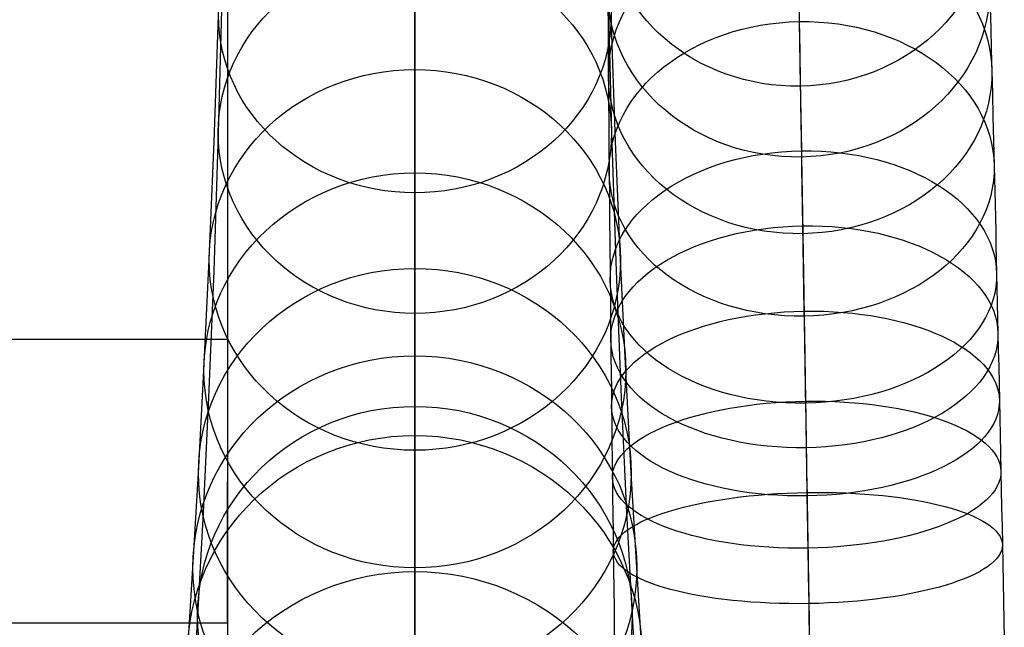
# Model space of a CAD drawing. Extents: x 852 to 2339, y -263 to 263.
# Tile 26 of 37: x 1359 to 1424, y 169 to 210. Entities that reach past the tile are written whole.
import ezdxf

# ---------------------------------------------------------------- set-up
doc = ezdxf.new("R2010")
doc.units = 0
doc.layers.add('PREDEFINITO', color=7, linetype='CONTINUOUS')

msp = doc.modelspace()

# ---------------------------------------------------------------- linework, layer by layer
at = {"layer": 'PREDEFINITO'}
for p, q in [((1384.974, 207.227, 693.479), (1384.974, 216.916, 711.43)), ((1410.529, 215.049, 708.065), (1410.731, 202.749, 684.851)), ((1384.975, 206.211, 627.569), (1384.975, 213.654, 645.911)), ((1372.109, 211.858, 67.143), (1371.856, 201.983, 88.946)), ((1397.841, 211.858, 67.143), (1398.095, 201.983, 88.946)), ((1423.325, 211.645, 674.303), (1423.396, 208.954, 669.739)), ((1397.851, 211.228, 674.303), (1397.868, 208.536, 669.739)), ((1410.59, 211.322, 650.912), (1410.622, 209.404, 648.538)), ((1384.975, 210.512, 41.203), (1384.975, 199.904, 62.309)), ((1371.582, 201.405, 651.324), (1371.876, 209.814, 669.659)), ((1398.367, 201.405, 651.324), (1398.073, 209.814, 669.659)), ((1410.617, 209.665, 671.263), (1410.647, 207.819, 668.247)), ((1384.975, 209.544, 105.132), (1384.975, 205.264, 116.185)), ((1410.622, 209.404, 648.538), (1410.654, 207.427, 646.249)), ((1423.396, 208.954, 669.739), (1423.433, 207.55, 667.493)), ((1397.868, 208.536, 669.739), (1397.878, 207.131, 667.493)), ((1410.647, 207.819, 668.247), (1410.679, 205.892, 665.275)), ((1384.974, 197.986, 675.286), (1384.974, 207.227, 693.479)), ((1397.878, 207.131, 667.493), (1397.888, 205.682, 665.275)), ((1410.654, 207.427, 646.249), (1410.671, 206.397, 645.12)), ((1423.433, 207.55, 667.493), (1423.47, 206.102, 665.275)), ((1410.671, 206.397, 645.12), (1410.688, 205.338, 644.002)), ((1384.975, 199.308, 609.025), (1384.975, 206.211, 627.569)), ((1397.888, 205.682, 665.275), (1397.899, 204.19, 663.097)), ((1410.679, 205.892, 665.275), (1410.712, 203.88, 662.365)), ((1423.47, 206.102, 665.275), (1423.508, 204.609, 663.097)), ((1384.975, 205.264, 116.185), (1384.975, 201.181, 127.309)), ((1410.688, 205.338, 644.002), (1410.706, 204.248, 642.898)), ((1423.508, 204.609, 663.097), (1423.546, 203.063, 660.957)), ((1397.899, 204.19, 663.097), (1397.911, 202.643, 660.957)), ((1410.706, 204.248, 642.898), (1410.724, 203.127, 641.808)), ((1410.712, 203.88, 662.365), (1410.729, 202.841, 660.94)), ((1410.724, 203.127, 641.808), (1410.743, 201.972, 640.734)), ((1423.546, 203.063, 660.957), (1423.586, 201.459, 658.86)), ((1397.911, 202.643, 660.957), (1397.924, 201.039, 658.86)), ((1410.729, 202.841, 660.94), (1410.746, 201.778, 659.538)), ((1410.731, 202.749, 684.851), (1410.77, 200.371, 680.612)), ((1371.856, 201.983, 88.946), (1371.552, 192.769, 111.278)), ((1398.095, 201.983, 88.946), (1398.398, 192.769, 111.278)), ((1410.743, 201.972, 640.734), (1410.763, 200.784, 639.677)), ((1410.746, 201.778, 659.538), (1410.764, 200.692, 658.162)), ((1371.254, 193.51, 632.762), (1371.582, 201.405, 651.324)), ((1384.975, 201.181, 127.309), (1384.975, 197.297, 138.502)), ((1398.695, 193.51, 632.762), (1398.367, 201.405, 651.324)), ((1423.586, 201.459, 658.86), (1423.626, 199.791, 656.814)), ((1397.924, 201.039, 658.86), (1397.939, 199.371, 656.814)), ((1410.763, 200.784, 639.677), (1410.782, 199.584, 638.66)), ((1410.764, 200.692, 658.162), (1410.782, 199.581, 656.814)), ((1384.975, 199.904, 62.309), (1384.975, 189.942, 83.736)), ((1410.77, 200.371, 680.612), (1410.811, 197.86, 676.407)), ((1423.626, 199.791, 656.814), (1423.667, 198.096, 654.868)), ((1384.975, 192.943, 590.302), (1384.975, 199.308, 609.025)), ((1397.939, 199.371, 656.814), (1397.954, 197.675, 654.868)), ((1410.782, 199.584, 638.66), (1410.803, 198.351, 637.665)), ((1410.782, 199.581, 656.814), (1410.801, 198.445, 655.495)), ((1410.801, 198.445, 655.495), (1410.82, 197.284, 654.21)), ((1384.974, 189.155, 656.737), (1384.974, 197.986, 675.286)), ((1410.803, 198.351, 637.665), (1410.823, 197.084, 636.694)), ((1410.811, 197.86, 676.407), (1410.832, 196.571, 674.371)), ((1423.667, 198.096, 654.868), (1423.688, 197.223, 653.918)), ((1384.975, 197.297, 138.502), (1384.975, 190.123, 161.075)), ((1397.954, 197.675, 654.868), (1397.962, 196.801, 653.918)), ((1410.82, 197.284, 654.21), (1410.84, 196.096, 652.96)), ((1423.688, 197.223, 653.918), (1423.708, 196.332, 652.986)), ((1397.962, 196.801, 653.918), (1397.97, 195.91, 652.986)), ((1410.823, 197.084, 636.694), (1410.845, 195.783, 635.751)), ((1410.832, 196.571, 674.371), (1410.853, 195.259, 672.386)), ((1397.97, 195.91, 652.986), (1397.979, 195, 652.071)), ((1410.84, 196.096, 652.96), (1410.86, 194.881, 651.748)), ((1423.708, 196.332, 652.986), (1423.73, 195.422, 652.071)), ((1410.845, 195.783, 635.751), (1410.867, 194.402, 634.809)), ((1410.853, 195.259, 672.386), (1410.875, 193.925, 670.463)), ((1423.73, 195.422, 652.071), (1423.751, 194.494, 651.176)), ((1397.979, 195, 652.071), (1397.988, 194.072, 651.176)), ((1410.86, 194.881, 651.748), (1410.88, 193.639, 650.576)), ((1423.751, 194.494, 651.176), (1423.773, 193.547, 650.301)), ((1397.988, 194.072, 651.176), (1397.997, 193.124, 650.301)), ((1410.867, 194.402, 634.809), (1410.89, 192.99, 633.903)), ((1410.875, 193.925, 670.463), (1410.897, 192.564, 668.602)), ((1370.901, 186.138, 613.985), (1371.254, 193.51, 632.762)), ((1399.048, 186.138, 613.985), (1398.695, 193.51, 632.762)), ((1410.88, 193.639, 650.576), (1410.901, 192.368, 649.447)), ((1423.773, 193.547, 650.301), (1423.795, 192.58, 649.447)), ((1371.552, 192.769, 111.278), (1371.213, 184.323, 133.912)), ((1384.975, 187.108, 571.414), (1384.975, 192.943, 590.302)), ((1397.997, 193.124, 650.301), (1398.007, 192.157, 649.447)), ((1398.398, 192.769, 111.278), (1398.737, 184.323, 133.912)), ((1410.89, 192.99, 633.903), (1410.914, 191.552, 633.036)), ((1410.897, 192.564, 668.602), (1410.92, 191.175, 666.808)), ((1423.795, 192.58, 649.447), (1423.816, 191.613, 648.633)), ((1398.007, 192.157, 649.447), (1398.017, 191.19, 648.633)), ((1410.901, 192.368, 649.447), (1410.922, 191.069, 648.363)), ((1410.914, 191.552, 633.036), (1410.938, 190.092, 632.211)), ((1423.816, 191.613, 648.633), (1423.839, 190.626, 647.843)), ((1398.017, 191.19, 648.633), (1398.027, 190.203, 647.843)), ((1410.92, 191.175, 666.808), (1410.943, 189.758, 665.089)), ((1410.922, 191.069, 648.363), (1410.944, 189.74, 647.326)), ((1423.839, 190.626, 647.843), (1423.861, 189.619, 647.078)), ((1384.975, 190.123, 161.075), (1384.975, 183.738, 183.871)), ((1384.975, 189.942, 83.736), (1384.975, 180.275, 106.372)), ((1398.027, 190.203, 647.843), (1398.038, 189.196, 647.078)), ((1410.938, 190.092, 632.211), (1410.962, 188.612, 631.429)), ((1410.943, 189.758, 665.089), (1410.967, 188.344, 663.487)), ((1410.944, 189.74, 647.326), (1410.955, 189.064, 646.826)), ((1423.861, 189.619, 647.078), (1423.883, 188.593, 646.339)), ((1384.974, 180.81, 637.955), (1384.974, 189.155, 656.737)), ((1398.038, 189.196, 647.078), (1398.049, 188.17, 646.339)), ((1410.955, 189.064, 646.826), (1410.966, 188.381, 646.339)), ((1410.962, 188.612, 631.429), (1410.987, 187.116, 630.692)), ((1423.883, 188.593, 646.339), (1423.907, 187.51, 645.606)), ((1372.474, 188.2, 590.169), (913.526, 188.2, 590.169)), ((1372.474, 188.2, 590.169), (1372.474, 178.739, 593.408)), ((1398.049, 188.17, 646.339), (1398.06, 187.086, 645.606)), ((1410.966, 188.381, 646.339), (1410.977, 187.69, 645.866)), ((1410.967, 188.344, 663.487), (1410.978, 187.627, 662.717)), ((1410.977, 187.69, 645.866), (1410.989, 186.992, 645.405)), ((1410.978, 187.627, 662.717), (1410.99, 186.903, 661.969)), ((1423.907, 187.51, 645.606), (1423.931, 186.406, 644.903)), ((1384.975, 181.797, 552.383), (1384.975, 187.108, 571.414)), ((1398.06, 187.086, 645.606), (1398.073, 185.983, 644.903)), ((1410.987, 187.116, 630.692), (1411.011, 185.608, 629.999)), ((1410.989, 186.992, 645.405), (1411.001, 186.234, 644.927)), ((1410.99, 186.903, 661.969), (1411.002, 186.174, 661.244)), ((1370.535, 179.293, 595.011), (1370.901, 186.138, 613.985)), ((1398.073, 185.983, 644.903), (1398.085, 184.86, 644.231)), ((1399.414, 179.293, 595.011), (1399.048, 186.138, 613.985)), ((1411.001, 186.234, 644.927), (1411.014, 185.471, 644.465)), ((1411.002, 186.174, 661.244), (1411.014, 185.439, 660.543)), ((1423.931, 186.406, 644.903), (1423.955, 185.283, 644.231)), ((1411.011, 185.608, 629.999), (1411.036, 184.088, 629.349)), ((1411.014, 185.471, 644.465), (1411.026, 184.703, 644.02)), ((1411.014, 185.439, 660.543), (1411.026, 184.699, 659.867)), ((1423.955, 185.283, 644.231), (1423.98, 184.142, 643.592)), ((1398.085, 184.86, 644.231), (1398.098, 183.718, 643.592)), ((1411.026, 184.703, 644.02), (1411.039, 183.93, 643.592)), ((1411.026, 184.699, 659.867), (1411.039, 183.953, 659.217)), ((1371.213, 184.323, 133.912), (1370.85, 176.654, 156.82)), ((1398.737, 184.323, 133.912), (1399.1, 176.654, 156.82)), ((1411.036, 184.088, 629.349), (1411.061, 182.574, 628.748)), ((1423.98, 184.142, 643.592), (1424.004, 182.98, 642.983)), ((1384.975, 183.738, 183.871), (1384.975, 178.139, 206.858)), ((1398.098, 183.718, 643.592), (1398.112, 182.556, 642.983)), ((1411.039, 183.953, 659.217), (1411.051, 183.218, 658.606)), ((1411.039, 183.93, 643.592), (1411.052, 183.151, 643.18)), ((1411.051, 183.218, 658.606), (1411.063, 182.478, 658.021)), ((1411.052, 183.151, 643.18), (1411.065, 182.368, 642.783)), ((1424.004, 182.98, 642.983), (1424.029, 181.802, 642.407)), ((1398.112, 182.556, 642.983), (1398.126, 181.377, 642.407)), ((1411.061, 182.574, 628.748), (1411.086, 181.052, 628.188)), ((1411.063, 182.478, 658.021), (1411.075, 181.732, 657.461)), ((1411.065, 182.368, 642.783), (1411.077, 181.58, 642.403)), ((1384.975, 177.003, 533.224), (1384.975, 181.797, 552.383)), ((1398.126, 181.377, 642.407), (1398.14, 180.183, 641.863)), ((1411.075, 181.732, 657.461), (1411.087, 180.98, 656.928)), ((1411.077, 181.58, 642.403), (1411.09, 180.787, 642.037)), ((1424.029, 181.802, 642.407), (1424.054, 180.608, 641.863)), ((1384.974, 172.967, 618.945), (1384.974, 180.81, 637.955)), ((1411.086, 181.052, 628.188), (1411.111, 179.526, 627.668)), ((1411.087, 180.98, 656.928), (1411.1, 180.194, 656.402)), ((1411.09, 180.787, 642.037), (1411.104, 179.989, 641.687)), ((1384.975, 180.275, 106.372), (1384.975, 171.349, 129.322)), ((1398.14, 180.183, 641.863), (1398.154, 178.975, 641.351)), ((1411.1, 180.194, 656.402), (1411.113, 179.399, 655.903)), ((1424.054, 180.608, 641.863), (1424.079, 179.4, 641.351)), ((1411.104, 179.989, 641.687), (1411.117, 179.187, 641.351)), ((1411.111, 179.526, 627.668), (1411.136, 177.997, 627.187)), ((1411.113, 179.399, 655.903), (1411.126, 178.591, 655.427)), ((1424.079, 179.4, 641.351), (1424.104, 178.192, 640.876)), ((1370.168, 172.981, 575.849), (1370.535, 179.293, 595.011)), ((1372.474, 169.278, 596.647), (1372.474, 178.739, 593.408)), ((1398.154, 178.975, 641.351), (1398.169, 177.767, 640.876)), ((1399.781, 172.981, 575.849), (1399.414, 179.293, 595.011)), ((1411.117, 179.187, 641.351), (1411.143, 177.571, 640.723)), ((1384.975, 178.139, 206.858), (1384.975, 173.319, 230.008)), ((1411.126, 178.591, 655.427), (1411.14, 177.768, 654.973)), ((1424.104, 178.192, 640.876), (1424.129, 176.972, 640.431)), ((1398.169, 177.767, 640.876), (1398.184, 176.547, 640.431)), ((1411.136, 177.997, 627.187), (1411.161, 176.47, 626.746)), ((1411.14, 177.768, 654.973), (1411.154, 176.924, 654.538)), ((1411.143, 177.571, 640.723), (1411.17, 175.938, 640.151)), ((1384.975, 172.717, 513.957), (1384.975, 177.003, 533.224)), ((1411.154, 176.924, 654.538), (1411.168, 176.062, 654.122)), ((1424.129, 176.972, 640.431), (1424.155, 175.743, 640.016)), ((1370.85, 176.654, 156.82), (1370.475, 169.771, 179.977)), ((1398.184, 176.547, 640.431), (1398.199, 175.317, 640.016)), ((1399.1, 176.654, 156.82), (1399.475, 169.771, 179.977)), ((1411.161, 176.47, 626.746), (1411.186, 174.943, 626.342)), ((1411.168, 176.062, 654.122), (1411.182, 175.183, 653.728)), ((1411.17, 175.938, 640.151), (1411.197, 174.291, 639.632)), ((1424.155, 175.743, 640.016), (1424.18, 174.503, 639.631)), ((1398.199, 175.317, 640.016), (1398.214, 174.078, 639.631)), ((1411.182, 175.183, 653.728), (1411.197, 174.287, 653.353)), ((1411.186, 174.943, 626.342), (1411.211, 173.418, 625.973)), ((1411.197, 174.291, 639.632), (1411.224, 172.63, 639.164)), ((1411.197, 174.287, 653.353), (1411.212, 173.385, 653.004)), ((1424.18, 174.503, 639.631), (1424.205, 173.258, 639.276)), ((1398.214, 174.078, 639.631), (1398.23, 172.832, 639.276)), ((1369.81, 167.207, 556.52), (1370.168, 172.981, 575.849)), ((1384.974, 165.644, 599.72), (1384.974, 172.967, 618.945)), ((1384.975, 173.319, 230.008), (1384.975, 169.27, 253.294)), ((1398.23, 172.832, 639.276), (1398.245, 171.579, 638.948)), ((1400.139, 167.207, 556.52), (1399.781, 172.981, 575.849)), ((1411.211, 173.418, 625.973), (1411.236, 171.896, 625.638)), ((1411.212, 173.385, 653.004), (1411.227, 172.467, 652.675)), ((1424.205, 173.258, 639.276), (1424.23, 172.005, 638.948)), ((1384.975, 168.954, 494.711), (1384.975, 172.717, 513.957)), ((1411.224, 172.63, 639.164), (1411.252, 170.956, 638.745)), ((1411.227, 172.467, 652.675), (1411.242, 171.534, 652.365)), ((1398.245, 171.579, 638.948), (1398.262, 170.319, 638.647)), ((1411.236, 171.896, 625.638), (1411.261, 170.377, 625.335)), ((1411.242, 171.534, 652.365), (1411.258, 170.584, 652.075)), ((1424.23, 172.005, 638.948), (1424.255, 170.745, 638.647)), ((1384.975, 171.349, 129.322), (1384.975, 163.184, 152.566)), ((1411.252, 170.956, 638.745), (1411.279, 169.27, 638.373)), ((1398.262, 170.319, 638.647), (1398.278, 169.053, 638.373)), ((1411.258, 170.584, 652.075), (1411.273, 169.62, 651.805)), ((1411.261, 170.377, 625.335), (1411.286, 168.862, 625.064)), ((1424.255, 170.745, 638.647), (1424.281, 169.479, 638.373)), ((1370.475, 169.771, 179.977), (1370.101, 163.683, 203.356)), ((1399.475, 169.771, 179.977), (1399.849, 163.683, 203.356)), ((1411.273, 169.62, 651.805), (1411.289, 168.641, 651.554)), ((1372.474, 169.278, 596.647), (913.526, 169.278, 596.647)), ((1384.975, 169.27, 253.294), (1384.975, 165.984, 276.688)), ((1398.278, 169.053, 638.373), (1398.294, 167.782, 638.123)), ((1411.279, 169.27, 638.373), (1411.307, 167.575, 638.046)), ((1424.281, 169.479, 638.373), (1424.306, 168.208, 638.123))]:
    msp.add_line(p, q, dxfattribs=at)
at = {"layer": 'PREDEFINITO', "extrusion": (-0.007574, 0.462212, 0.886737)}
msp.add_circle((-1413.863, 144.577, 695.285), 12.688, dxfattribs=at)
at = {"layer": 'PREDEFINITO', "extrusion": (-0.008114, 0.495147, 0.868771)}
msp.add_circle((-1413.863, 170.337, 679.062), 12.739, dxfattribs=at)
at = {"layer": 'PREDEFINITO', "extrusion": (1.32516e-15, 0.429593, 0.903022)}
msp.add_circle((-1384.974, 98.214, 694.852), 13.099, dxfattribs=at)
at = {"layer": 'PREDEFINITO', "extrusion": (-0.009107, 0.555758, 0.831294)}
msp.add_circle((-1413.863, 217.861, 654.619), 12.793, dxfattribs=at)
at = {"layer": 'PREDEFINITO', "extrusion": (-2.07014e-06, -0.397126, 0.917764)}
msp.add_circle((1384.974, 220.702, 1.416), 13.12, dxfattribs=at)
at = {"layer": 'PREDEFINITO', "extrusion": (-0.010555, 0.644142, 0.764833)}
msp.add_circle((-1413.863, 288.191, 616.02), 12.846, dxfattribs=at)
at = {"layer": 'PREDEFINITO', "extrusion": (-1.42287e-13, 0.378458, 0.925618)}
msp.add_circle((-1384.974, 60.357, 658.932), 13.721, dxfattribs=at)
at = {"layer": 'PREDEFINITO', "extrusion": (-0.012414, 0.757547, 0.652663)}
msp.add_circle((-1413.863, 381.605, 552.084), 12.895, dxfattribs=at)
at = {"layer": 'PREDEFINITO', "extrusion": (1.13003e-14, 0.352433, 0.935837)}
msp.add_circle((-1384.974, 42.194, 640.191), 14.074, dxfattribs=at)
at = {"layer": 'PREDEFINITO', "extrusion": (-0.013428, 0.819454, 0.572988)}
msp.add_circle((-1413.863, 435.037, 505.768), 12.919, dxfattribs=at)
at = {"layer": 'PREDEFINITO', "extrusion": (1.07011e-14, 0.326135, 0.945323)}
msp.add_circle((-1384.974, 24.564, 620.951), 14.439, dxfattribs=at)
at = {"layer": 'PREDEFINITO', "extrusion": (-0.014407, 0.879221, 0.476196)}
msp.add_circle((-1413.863, 489.37, 447.862), 12.942, dxfattribs=at)
at = {"layer": 'PREDEFINITO', "extrusion": (1.92188e-14, 0.299579, 0.954072)}
msp.add_circle((-1384.974, 7.476, 601.223), 14.807, dxfattribs=at)
at = {"layer": 'PREDEFINITO', "extrusion": (-0.015169, 0.925674, 0.378018)}
msp.add_circle((-1413.863, 534.775, 386.907), 12.964, dxfattribs=at)
at = {"layer": 'PREDEFINITO', "extrusion": (-1.74263e-06, -0.268499, 0.96328)}
msp.add_circle((1384.974, 211.869, 127.783), 14.5, dxfattribs=at)
at = {"layer": 'PREDEFINITO', "extrusion": (-1.02325e-10, 0.272781, 0.962076)}
msp.add_circle((-1384.975, -9.058, 581.025), 15.165, dxfattribs=at)
at = {"layer": 'PREDEFINITO', "extrusion": (-0.015703, 0.958252, 0.285494)}
msp.add_circle((-1413.863, 569.859, 327.465), 12.984, dxfattribs=at)
at = {"layer": 'PREDEFINITO', "extrusion": (-4.79372e-10, 0.218545, 0.975827)}
msp.add_circle((-1384.975, -40.411, 539.28), 15.809, dxfattribs=at)
at = {"layer": 'PREDEFINITO', "extrusion": (1, 4.62577e-13, -1.235e-13)}
msp.add_arc((861.269, 359.737, 1372.474), 711.42, 148.905861, 169.285109, dxfattribs=at)
at = {"layer": 'PREDEFINITO', "extrusion": (1, 2.24314e-13, -8.65826e-14)}
msp.add_arc((861.271, 359.733, 1372.474), 716.423, 148.262669, 169.927778, dxfattribs=at)
at = {"layer": 'PREDEFINITO', "extrusion": (1, 0, 0)}
msp.add_arc((861.271, 359.732, 1372.474), 721.424, 148.189809, 170.000518, dxfattribs=at)
at = {"layer": 'PREDEFINITO', "extrusion": (1, -1.78161e-14, 6.89966e-15)}
msp.add_arc((861.371, 359.695, 1384.974), 721.528, 148.191442, 173.743155, dxfattribs=at)
at = {"layer": 'PREDEFINITO', "extrusion": (1, -1.11676e-06, 1.92652e-06)}
msp.add_arc((851.505, 369.997, 1384.975), 707.72, 180.000017, 211.149919, dxfattribs=at)
at = {"layer": 'PREDEFINITO', "extrusion": (1, -1.64193e-13, 6.27151e-14)}
msp.add_arc((861.273, 359.732, 1372.474), 726.425, 148.265989, 169.92435, dxfattribs=at)
at = {"layer": 'PREDEFINITO', "extrusion": (1, -4.87023e-13, 2.43382e-13)}
msp.add_arc((861.272, 359.736, 1372.474), 731.424, 148.903842, 169.286911, dxfattribs=at)

doc.saveas('drawing.dxf')
